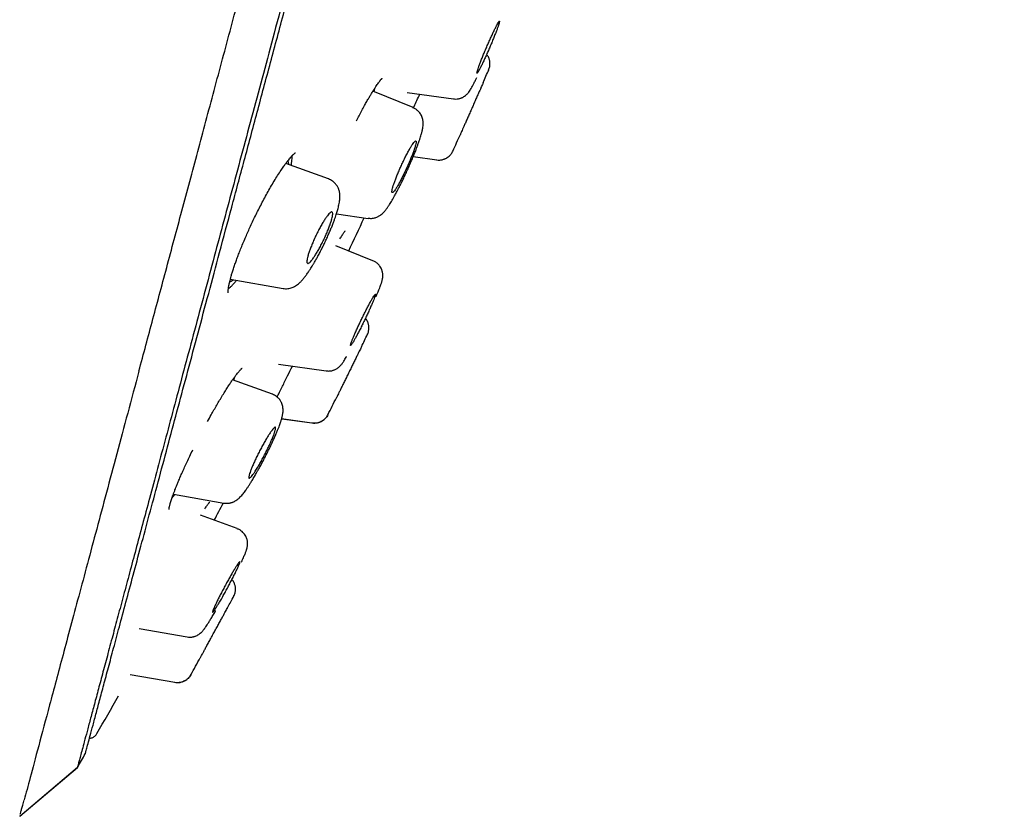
# Model space of a CAD drawing. Header units: millimetres. Extents: x 8 to 827, y 12 to 1643.
# Tile 123 of 134: x 784 to 816, y 1425 to 1450. Entities that reach past the tile are written whole.
import ezdxf

# ---------------------------------------------------------------- set-up
doc = ezdxf.new("R2010")
doc.units = ezdxf.units.MM

msp = doc.modelspace()

# ---------------------------------------------------------------- linework, layer by layer
at = {"color": 7, "linetype": 'Continuous', "lineweight": 30}
for p, q in [((799.455, 1448.647), (799.451, 1448.639)), ((799.451, 1448.639), (799.455, 1448.647)), ((797.022, 1447.433), (795.73, 1447.955)), ((796.829, 1447.92), (798.32, 1447.711)), ((797.03, 1445.858), (797.783, 1445.752)), ((798.306, 1446.041), (798.304, 1446.036)), ((798.304, 1446.036), (798.306, 1446.041)), ((794.31, 1445.142), (792.938, 1445.642)), ((797.781, 1445.752), (797.783, 1445.752)), ((794.34, 1445.125), (794.342, 1445.131)), ((794.562, 1444.019), (795.584, 1443.875)), ((795.735, 1442.513), (794.543, 1442.994)), ((791.153, 1441.92), (792.846, 1441.621)), ((795.559, 1440.148), (795.555, 1440.14)), ((795.555, 1440.14), (795.559, 1440.148)), ((792.697, 1439.192), (794.235, 1438.976)), ((792.504, 1438.225), (791.227, 1438.69)), ((791.263, 1438.677), (791.294, 1438.785)), ((793.772, 1437.296), (792.802, 1437.433)), ((792.804, 1437.44), (793.775, 1437.303)), ((793.772, 1437.296), (793.775, 1437.304)), ((794.291, 1437.573), (794.289, 1437.568)), ((794.289, 1437.568), (794.291, 1437.573)), ((789.324, 1435.018), (790.949, 1434.731)), ((791.376, 1433.909), (790.198, 1434.338)), ((791.263, 1431.737), (791.26, 1431.731)), ((791.26, 1431.731), (791.263, 1431.737)), ((788.228, 1430.7), (789.766, 1430.429)), ((787.936, 1429.226), (789.366, 1428.973)), ((789.889, 1429.222), (789.886, 1429.216)), ((789.886, 1429.216), (789.889, 1429.222)), ((784.387, 1424.67), (786.244, 1426.244)), ((784.387, 1424.669), (786.242, 1426.241)), ((784.386, 1424.672), (784.389, 1424.682))]:
    msp.add_line(p, q, dxfattribs=at)
for radius, start, end in [(221.7, 336.46527, 336.58121), (221.7, 335.84388, 335.99562), (220, 334.72456, 335.03083), (221.7, 334.05252, 334.16476), (221.7, 333.42163, 333.57924), (220, 332.20645, 332.36994), (221.7, 331.62066, 331.72373), (221.7, 330.98137, 331.14304), (220, 330.16966, 330.53309), (220, 329.84342, 329.9746)]:
    msp.add_arc((596.017, 1536.761), radius, start, end, dxfattribs=at)
for points, knots in [([(788.217, 1438.967), (788.365, 1439.521), (788.662, 1440.63), (789.135, 1442.393), (789.626, 1444.225), (790.136, 1446.129), (790.664, 1448.101), (791.209, 1450.135), (791.77, 1452.229), (792.346, 1454.379), (792.936, 1456.58), (793.539, 1458.83), (794.154, 1461.123), (794.779, 1463.456), (795.413, 1465.825), (796.056, 1468.223), (796.705, 1470.647), (797.361, 1473.093), (798.021, 1475.555), (798.684, 1478.03), (799.349, 1480.513), (800.015, 1482.999), (800.681, 1485.483), (801.345, 1487.961), (802.006, 1490.428), (802.663, 1492.88), (803.314, 1495.312), (803.959, 1497.719), (804.597, 1500.098), (805.225, 1502.443), (805.843, 1504.75), (806.45, 1507.014), (807.044, 1509.231), (807.625, 1511.398), (808.191, 1513.511), (808.741, 1515.565), (809.275, 1517.558), (809.791, 1519.484), (810.289, 1521.341), (810.767, 1523.124), (811.224, 1524.83), (811.659, 1526.455), (812.073, 1527.998), (812.463, 1529.456), (812.83, 1530.826), (813.173, 1532.105), (813.491, 1533.292), (813.783, 1534.383), (814.05, 1535.376), (814.289, 1536.268), (814.5, 1537.059), (814.685, 1537.747), (814.842, 1538.332), (814.97, 1538.812), (815.071, 1539.189), (815.142, 1539.453), (815.181, 1539.6), (815.186, 1539.619), (815.188, 1539.625)], [0, 0, 0, 0, 0.018042, 0.036084, 0.054125, 0.072166, 0.090206, 0.108247, 0.126288, 0.144329, 0.162369, 0.180411, 0.198454, 0.216495, 0.234536, 0.252576, 0.270617, 0.288657, 0.306697, 0.324738, 0.342779, 0.360821, 0.378863, 0.396905, 0.414946, 0.432988, 0.451029, 0.46907, 0.487111, 0.505152, 0.523194, 0.541236, 0.559277, 0.577318, 0.595359, 0.6134, 0.631441, 0.649482, 0.667522, 0.685564, 0.703605, 0.721646, 0.739687, 0.757729, 0.775771, 0.793813, 0.811856, 0.829898, 0.847941, 0.865983, 0.884024, 0.902063, 0.920103, 0.938143, 0.956182, 0.974222, 0.992264, 1, 1, 1, 1]), ([(816.017, 1537.367), (816.015, 1537.362), (816.012, 1537.351), (815.989, 1537.265), (815.953, 1537.126), (815.901, 1536.932), (815.834, 1536.682), (815.753, 1536.377), (815.66, 1536.029), (815.556, 1535.644), (815.444, 1535.228), (815.321, 1534.769), (815.186, 1534.267), (815.04, 1533.722), (814.877, 1533.114), (814.696, 1532.438), (814.496, 1531.692), (814.283, 1530.898), (814.057, 1530.057), (813.819, 1529.169), (813.569, 1528.233), (813.312, 1527.276), (813.052, 1526.305), (812.79, 1525.326), (812.518, 1524.313), (812.237, 1523.264), (811.947, 1522.181), (811.639, 1521.031), (811.313, 1519.813), (810.968, 1518.524), (810.613, 1517.2), (810.249, 1515.839), (809.876, 1514.443), (809.492, 1513.01), (809.109, 1511.583), (808.73, 1510.169), (808.356, 1508.776), (807.978, 1507.365), (807.594, 1505.934), (807.206, 1504.485), (806.801, 1502.974), (806.38, 1501.402), (805.942, 1499.768), (805.5, 1498.116), (805.053, 1496.446), (804.601, 1494.757), (804.143, 1493.049), (803.694, 1491.374), (803.255, 1489.737), (802.828, 1488.146), (802.401, 1486.553), (801.973, 1484.957), (801.545, 1483.359), (801.104, 1481.714), (800.651, 1480.022), (800.186, 1478.286), (799.722, 1476.551), (799.258, 1474.819), (798.795, 1473.088), (798.332, 1471.36), (797.885, 1469.69), (797.453, 1468.082), (797.039, 1466.538), (796.629, 1465.009), (796.223, 1463.496), (795.822, 1461.999), (795.413, 1460.472), (794.997, 1458.919), (794.575, 1457.344), (794.159, 1455.791), (793.749, 1454.26), (793.345, 1452.752), (792.949, 1451.271), (792.571, 1449.863), (792.213, 1448.528), (791.874, 1447.264), (791.543, 1446.029), (791.22, 1444.824), (790.905, 1443.65), (790.589, 1442.471), (790.274, 1441.293), (789.96, 1440.121), (789.656, 1438.988), (789.364, 1437.894), (789.082, 1436.84), (788.811, 1435.831), (788.561, 1434.895), (788.329, 1434.031), (788.115, 1433.235), (787.913, 1432.48), (787.721, 1431.765), (787.541, 1431.093), (787.367, 1430.442), (787.2, 1429.818), (787.041, 1429.226), (786.897, 1428.687), (786.766, 1428.2), (786.65, 1427.766), (786.548, 1427.384), (786.463, 1427.066), (786.393, 1426.807), (786.338, 1426.6), (786.295, 1426.439), (786.264, 1426.326), (786.246, 1426.258), (786.244, 1426.249), (786.243, 1426.246)], [0, 0, 0, 0, 0.010049, 0.020092, 0.030139, 0.040198, 0.050281, 0.060395, 0.070493, 0.079701, 0.088876, 0.098025, 0.107154, 0.116271, 0.125383, 0.135467, 0.145515, 0.155536, 0.165541, 0.175538, 0.185536, 0.195595, 0.204811, 0.214007, 0.223192, 0.232373, 0.241556, 0.25075, 0.260749, 0.270734, 0.280716, 0.290705, 0.300709, 0.310738, 0.320848, 0.330098, 0.339316, 0.34851, 0.357688, 0.366857, 0.376027, 0.385997, 0.395957, 0.405919, 0.415892, 0.425888, 0.435918, 0.446015, 0.455251, 0.464458, 0.473647, 0.482824, 0.491999, 0.501182, 0.511156, 0.521127, 0.531108, 0.541108, 0.55114, 0.561215, 0.5713, 0.580505, 0.589683, 0.598841, 0.607987, 0.617131, 0.62628, 0.636271, 0.646263, 0.656267, 0.666292, 0.676349, 0.686449, 0.696503, 0.705673, 0.714826, 0.723968, 0.733107, 0.742251, 0.751406, 0.761395, 0.771392, 0.781406, 0.791447, 0.801525, 0.811649, 0.821711, 0.830884, 0.84004, 0.849185, 0.858328, 0.867474, 0.876632, 0.886667, 0.896688, 0.906703, 0.916722, 0.926755, 0.936809, 0.946838, 0.956005, 0.965164, 0.974323, 0.983488, 0.992666, 1, 1, 1, 1]), ([(786.494, 1426.677), (786.496, 1426.683), (786.499, 1426.697), (786.53, 1426.81), (786.579, 1426.994), (786.649, 1427.253), (786.738, 1427.585), (786.845, 1427.983), (786.966, 1428.438), (787.102, 1428.946), (787.255, 1429.516), (787.424, 1430.147), (787.614, 1430.856), (787.825, 1431.645), (788.06, 1432.52), (788.312, 1433.461), (788.582, 1434.467), (788.87, 1435.539), (789.168, 1436.651), (789.474, 1437.797), (789.788, 1438.97), (790.115, 1440.19), (790.455, 1441.458), (790.815, 1442.803), (791.196, 1444.226), (791.599, 1445.728), (792.014, 1447.278), (792.443, 1448.875), (792.884, 1450.52), (793.328, 1452.178), (793.774, 1453.842), (794.218, 1455.503), (794.671, 1457.192), (795.131, 1458.91), (795.608, 1460.69), (796.102, 1462.531), (796.611, 1464.431), (797.125, 1466.351), (797.645, 1468.291), (798.172, 1470.256), (798.694, 1472.205), (799.211, 1474.133), (799.719, 1476.033), (800.23, 1477.938), (800.743, 1479.851), (801.085, 1481.128), (801.256, 1481.768)], [0, 0, 0, 0, 0.022886, 0.046235, 0.069585, 0.092966, 0.116406, 0.139855, 0.161859, 0.183789, 0.205669, 0.227524, 0.249378, 0.272804, 0.296177, 0.319526, 0.342882, 0.366274, 0.389746, 0.411811, 0.433793, 0.455718, 0.47761, 0.499495, 0.522855, 0.546164, 0.569451, 0.592749, 0.616087, 0.639569, 0.661679, 0.683715, 0.705706, 0.727679, 0.749662, 0.772994, 0.796255, 0.819478, 0.842697, 0.865948, 0.889392, 0.911524, 0.933621, 0.955712, 0.977828, 1, 1, 1, 1]), ([(799.116, 1448.583), (799.122, 1448.594), (799.135, 1448.616), (799.163, 1448.669), (799.202, 1448.744), (799.252, 1448.847), (799.308, 1448.966), (799.367, 1449.096), (799.428, 1449.234), (799.49, 1449.375), (799.549, 1449.515), (799.605, 1449.651), (799.656, 1449.779), (799.701, 1449.895), (799.739, 1449.997), (799.769, 1450.082), (799.789, 1450.146), (799.8, 1450.19), (799.8, 1450.211), (799.79, 1450.208), (799.77, 1450.181), (799.74, 1450.13), (799.701, 1450.058), (799.655, 1449.965), (799.602, 1449.855), (799.545, 1449.732), (799.485, 1449.598), (799.423, 1449.459), (799.363, 1449.318), (799.304, 1449.179), (799.25, 1449.046), (799.201, 1448.922), (799.158, 1448.811), (799.123, 1448.715), (799.097, 1448.638), (799.081, 1448.58), (799.074, 1448.545), (799.078, 1448.534), (799.091, 1448.544), (799.107, 1448.57), (799.116, 1448.583)], [0, 0, 0, 0, 0.017403, 0.034807, 0.062108, 0.08941, 0.116686, 0.143963, 0.171026, 0.19809, 0.22485, 0.251609, 0.278106, 0.304601, 0.330985, 0.357367, 0.383838, 0.410308, 0.437032, 0.463757, 0.490793, 0.51783, 0.545094, 0.57236, 0.599667, 0.626975, 0.654121, 0.681267, 0.708125, 0.734981, 0.761548, 0.788114, 0.814511, 0.840907, 0.867328, 0.893749, 0.920316, 0.946883, 0.973441, 1, 1, 1, 1]), ([(799.45, 1448.637), (799.458, 1448.656), (799.473, 1448.693), (799.489, 1448.764), (799.495, 1448.836), (799.49, 1448.904), (799.481, 1448.949), (799.47, 1448.991), (799.453, 1449.037), (799.431, 1449.082), (799.412, 1449.109), (799.404, 1449.12)], [0, 0, 0, 0, 0.119883, 0.233312, 0.433643, 0.54373, 0.632636, 0.707736, 0.802419, 0.919842, 1, 1, 1, 1]), ([(795.463, 1447.496), (795.488, 1447.54), (795.536, 1447.627), (795.603, 1447.743), (795.663, 1447.844), (795.722, 1447.941), (795.778, 1448.031), (795.83, 1448.111), (795.873, 1448.174), (795.908, 1448.223), (795.935, 1448.26), (795.955, 1448.286), (795.97, 1448.305), (795.982, 1448.32), (795.995, 1448.335), (796.009, 1448.351), (796.024, 1448.367), (796.032, 1448.374), (796.03, 1448.373), (796.029, 1448.373)], [0, 0, 0, 0, 0.092909, 0.179946, 0.261182, 0.336663, 0.428393, 0.509986, 0.581465, 0.642843, 0.69413, 0.735336, 0.766475, 0.793547, 0.822778, 0.870648, 0.923355, 0.98202, 1, 1, 1, 1]), ([(798.319, 1447.712), (798.346, 1447.71), (798.401, 1447.705), (798.47, 1447.713), (798.525, 1447.725), (798.564, 1447.738), (798.601, 1447.753), (798.639, 1447.772), (798.686, 1447.801), (798.732, 1447.839), (798.769, 1447.876), (798.792, 1447.902), (798.821, 1447.939), (798.854, 1447.988), (798.893, 1448.051), (798.931, 1448.12), (798.976, 1448.205), (799.023, 1448.297), (799.057, 1448.366), (799.071, 1448.395)], [0, 0, 0, 0, 0.051294, 0.104474, 0.131595, 0.159221, 0.182449, 0.212113, 0.248145, 0.300312, 0.345057, 0.386815, 0.429178, 0.516657, 0.608924, 0.70734, 0.811745, 0.921179, 1, 1, 1, 1]), ([(795.769, 1447.939), (795.771, 1447.946), (795.785, 1447.994), (795.794, 1448.033), (795.801, 1448.066)], [0, 0, 0, 0, 0.14742, 1, 1, 1, 1]), ([(799.276, 1448.235), (799.276, 1448.235), (799.275, 1448.234), (799.262, 1448.204), (799.239, 1448.151), (799.206, 1448.076), (799.165, 1447.982), (799.115, 1447.87), (799.06, 1447.746), (799.001, 1447.611), (798.939, 1447.471), (798.876, 1447.328), (798.815, 1447.189), (798.757, 1447.056), (798.703, 1446.934), (798.655, 1446.825), (798.614, 1446.733), (798.582, 1446.659), (798.559, 1446.607), (798.545, 1446.575), (798.544, 1446.573), (798.543, 1446.572)], [0, 0, 0, 0, 0.0417379, 0.0944114, 0.1486451, 0.2019291, 0.2567999, 0.31054, 0.36587, 0.4197045, 0.4751074, 0.5286373, 0.5837002, 0.6366685, 0.6911365, 0.7435322, 0.7974097, 0.8494642, 0.9030051, 0.9550953, 1, 1, 1, 1]), ([(797.043, 1447.425), (797.049, 1447.439), (797.112, 1447.582), (797.178, 1447.73), (797.237, 1447.863)], [0, 0, 0, 0, 0.098215, 1, 1, 1, 1]), ([(795.206, 1447.011), (795.234, 1447.065), (795.292, 1447.177), (795.378, 1447.34), (795.435, 1447.443), (795.463, 1447.496)], [0, 0, 0, 0, 0.320445, 0.656499, 1, 1, 1, 1]), ([(795.584, 1443.879), (795.608, 1443.877), (795.655, 1443.872), (795.721, 1443.877), (795.779, 1443.888), (795.832, 1443.903), (795.877, 1443.921), (795.917, 1443.942), (795.961, 1443.968), (796.007, 1444.002), (796.053, 1444.043), (796.104, 1444.096), (796.159, 1444.164), (796.213, 1444.239), (796.261, 1444.312), (796.305, 1444.383), (796.349, 1444.456), (796.395, 1444.535), (796.448, 1444.63), (796.504, 1444.734), (796.561, 1444.843), (796.616, 1444.951), (796.676, 1445.072), (796.74, 1445.206), (796.809, 1445.353), (796.879, 1445.506), (796.945, 1445.658), (797.006, 1445.8), (797.06, 1445.931), (797.107, 1446.048), (797.147, 1446.153), (797.186, 1446.258), (797.221, 1446.358), (797.252, 1446.451), (797.276, 1446.529), (797.294, 1446.591), (797.308, 1446.645), (797.319, 1446.691), (797.331, 1446.743), (797.342, 1446.809), (797.349, 1446.879), (797.35, 1446.952), (797.342, 1447.021), (797.329, 1447.083), (797.306, 1447.147), (797.276, 1447.208), (797.237, 1447.267), (797.183, 1447.327), (797.111, 1447.386), (797.051, 1447.414), (797.02, 1447.428)], [0, 0, 0, 0, 0.014806, 0.0283, 0.040285, 0.050642, 0.061886, 0.071646, 0.080689, 0.096913, 0.11462, 0.13597, 0.167606, 0.19547, 0.221354, 0.245244, 0.266851, 0.288084, 0.313497, 0.343321, 0.365688, 0.390073, 0.416444, 0.444719, 0.474917, 0.50696, 0.538277, 0.567675, 0.595173, 0.620792, 0.644534, 0.666402, 0.695672, 0.720686, 0.741869, 0.763272, 0.778218, 0.793725, 0.810706, 0.830481, 0.85296, 0.874687, 0.890149, 0.904647, 0.918395, 0.932133, 0.945964, 0.961563, 0.979778, 1, 1, 1, 1]), ([(796.366, 1444.701), (796.372, 1444.705), (796.383, 1444.711), (796.408, 1444.738), (796.444, 1444.786), (796.494, 1444.862), (796.55, 1444.957), (796.612, 1445.069), (796.676, 1445.193), (796.742, 1445.326), (796.807, 1445.464), (796.87, 1445.603), (796.928, 1445.74), (796.981, 1445.87), (797.027, 1445.99), (797.065, 1446.099), (797.094, 1446.192), (797.114, 1446.268), (797.122, 1446.322), (797.12, 1446.356), (797.106, 1446.365), (797.082, 1446.35), (797.047, 1446.31), (797.002, 1446.248), (796.95, 1446.164), (796.892, 1446.062), (796.829, 1445.945), (796.763, 1445.817), (796.698, 1445.682), (796.633, 1445.543), (796.572, 1445.404), (796.516, 1445.27), (796.465, 1445.143), (796.422, 1445.027), (796.387, 1444.924), (796.361, 1444.837), (796.346, 1444.769), (796.342, 1444.723), (796.348, 1444.698), (796.36, 1444.7), (796.366, 1444.701)], [0, 0, 0, 0, 0.017774, 0.035548, 0.063134, 0.090722, 0.118279, 0.145837, 0.173055, 0.200273, 0.227001, 0.253728, 0.280023, 0.306316, 0.332413, 0.358508, 0.384728, 0.410948, 0.43757, 0.464194, 0.491329, 0.518466, 0.545988, 0.573512, 0.601116, 0.628721, 0.656072, 0.683423, 0.710309, 0.737193, 0.763604, 0.790014, 0.816138, 0.842261, 0.868406, 0.89455, 0.920919, 0.947288, 0.973643, 1, 1, 1, 1]), ([(792.786, 1445.426), (792.814, 1445.468), (792.868, 1445.547), (792.94, 1445.647), (793.001, 1445.726), (793.05, 1445.787), (793.088, 1445.831), (793.115, 1445.863), (793.135, 1445.884), (793.151, 1445.901), (793.165, 1445.915), (793.178, 1445.928), (793.195, 1445.944), (793.216, 1445.962), (793.234, 1445.977), (793.244, 1445.983), (793.244, 1445.984), (793.243, 1445.984)], [0, 0, 0, 0, 0.132687, 0.250907, 0.354606, 0.443753, 0.518346, 0.569404, 0.610384, 0.642158, 0.673436, 0.7065, 0.741338, 0.815712, 0.893315, 0.973768, 1, 1, 1, 1]), ([(793.108, 1445.58), (793.111, 1445.599), (793.124, 1445.66), (793.134, 1445.744), (793.139, 1445.827), (793.135, 1445.866), (793.134, 1445.882)], [0, 0, 0, 0, 0.139218, 0.453827, 0.773871, 1, 1, 1, 1]), ([(797.781, 1445.753), (797.814, 1445.75), (797.874, 1445.745), (797.949, 1445.756), (798.001, 1445.77), (798.036, 1445.783), (798.075, 1445.8), (798.125, 1445.827), (798.189, 1445.876), (798.243, 1445.934), (798.283, 1445.993), (798.299, 1446.027), (798.308, 1446.045)], [0, 0, 0, 0, 0.151709, 0.279199, 0.348458, 0.404164, 0.450997, 0.544674, 0.669783, 0.82343, 0.909372, 1, 1, 1, 1]), ([(792.995, 1445.718), (793, 1445.708), (793.011, 1445.687), (793.018, 1445.65), (793.017, 1445.619), (793.017, 1445.613)], [0, 0, 0, 0, 0.390315, 0.893617, 1, 1, 1, 1]), ([(791.083, 1441.48), (791.083, 1441.48), (791.083, 1441.48), (791.082, 1441.489), (791.082, 1441.509), (791.082, 1441.531), (791.084, 1441.558), (791.087, 1441.589), (791.091, 1441.627), (791.098, 1441.67), (791.107, 1441.719), (791.118, 1441.776), (791.134, 1441.845), (791.154, 1441.926), (791.18, 1442.022), (791.213, 1442.131), (791.253, 1442.259), (791.299, 1442.395), (791.35, 1442.538), (791.404, 1442.685), (791.466, 1442.845), (791.536, 1443.018), (791.61, 1443.194), (791.686, 1443.369), (791.763, 1443.541), (791.846, 1443.721), (791.935, 1443.907), (792.029, 1444.099), (792.129, 1444.294), (792.232, 1444.491), (792.34, 1444.689), (792.45, 1444.884), (792.562, 1445.075), (792.675, 1445.259), (792.748, 1445.369), (792.785, 1445.425)], [0, 0, 0, 0, 0.0101031, 0.0317632, 0.051319, 0.0683811, 0.0831387, 0.0998946, 0.1172033, 0.1350637, 0.1534741, 0.172479, 0.1942675, 0.2200556, 0.245909, 0.2747947, 0.3067226, 0.3417067, 0.3719034, 0.4040615, 0.4381743, 0.4742278, 0.5122023, 0.5453024, 0.5797116, 0.6154279, 0.6525211, 0.6910603, 0.7310553, 0.7724961, 0.8153537, 0.8595835, 0.9051321, 0.9519483, 1, 1, 1, 1]), ([(792.845, 1441.624), (792.871, 1441.621), (792.922, 1441.614), (792.998, 1441.618), (793.071, 1441.63), (793.145, 1441.654), (793.216, 1441.686), (793.283, 1441.728), (793.35, 1441.779), (793.416, 1441.841), (793.481, 1441.912), (793.547, 1441.993), (793.616, 1442.086), (793.68, 1442.179), (793.735, 1442.264), (793.775, 1442.328), (793.803, 1442.375), (793.826, 1442.412), (793.848, 1442.451), (793.877, 1442.5), (793.918, 1442.571), (793.971, 1442.668), (794.037, 1442.792), (794.107, 1442.928), (794.175, 1443.068), (794.24, 1443.206), (794.301, 1443.341), (794.357, 1443.471), (794.409, 1443.596), (794.455, 1443.714), (794.495, 1443.821), (794.528, 1443.915), (794.555, 1443.995), (794.577, 1444.065), (794.596, 1444.131), (794.615, 1444.2), (794.634, 1444.276), (794.651, 1444.355), (794.663, 1444.432), (794.672, 1444.508), (794.674, 1444.578), (794.672, 1444.644), (794.664, 1444.709), (794.651, 1444.765), (794.636, 1444.811), (794.621, 1444.846), (794.605, 1444.881), (794.586, 1444.913), (794.567, 1444.942), (794.547, 1444.967), (794.525, 1444.991), (794.502, 1445.014), (794.47, 1445.044), (794.426, 1445.079), (794.369, 1445.115), (794.331, 1445.13), (794.31, 1445.139)], [0, 0, 0, 0, 0.016218, 0.03236, 0.04827, 0.063772, 0.083701, 0.10426, 0.126705, 0.154871, 0.183615, 0.213021, 0.243063, 0.273579, 0.295294, 0.311966, 0.323654, 0.330684, 0.340118, 0.352122, 0.366704, 0.390178, 0.418283, 0.447854, 0.476703, 0.504852, 0.532309, 0.559073, 0.585146, 0.610535, 0.634499, 0.656145, 0.675483, 0.692514, 0.708211, 0.726146, 0.74658, 0.768758, 0.79222, 0.814694, 0.835366, 0.853527, 0.868396, 0.883346, 0.894739, 0.902512, 0.90925, 0.916807, 0.922525, 0.928874, 0.935541, 0.940883, 0.946761, 0.960727, 0.978341, 1, 1, 1, 1]), ([(793.823, 1442.602), (793.81, 1442.585), (793.786, 1442.551), (793.745, 1442.501), (793.703, 1442.457), (793.665, 1442.428), (793.636, 1442.423), (793.618, 1442.44), (793.611, 1442.478), (793.616, 1442.537), (793.631, 1442.616), (793.657, 1442.713), (793.694, 1442.826), (793.741, 1442.953), (793.797, 1443.089), (793.86, 1443.232), (793.928, 1443.376), (794, 1443.517), (794.072, 1443.649), (794.143, 1443.769), (794.21, 1443.873), (794.27, 1443.958), (794.324, 1444.022), (794.368, 1444.064), (794.403, 1444.084), (794.428, 1444.081), (794.442, 1444.056), (794.444, 1444.01), (794.436, 1443.942), (794.416, 1443.857), (794.386, 1443.753), (794.345, 1443.635), (794.295, 1443.504), (794.236, 1443.364), (794.171, 1443.221), (794.101, 1443.078), (794.029, 1442.94), (793.957, 1442.812), (793.887, 1442.696), (793.844, 1442.633), (793.823, 1442.602)], [0, 0, 0, 0, 0.016835, 0.03367, 0.060376, 0.087079, 0.113136, 0.139189, 0.164929, 0.190667, 0.216561, 0.242454, 0.26893, 0.295408, 0.322654, 0.349904, 0.377747, 0.405595, 0.433579, 0.461564, 0.489182, 0.5168, 0.543734, 0.570666, 0.596899, 0.623128, 0.648922, 0.674713, 0.70051, 0.726306, 0.752566, 0.778828, 0.805834, 0.832843, 0.860538, 0.888236, 0.91618, 0.944127, 0.972064, 1, 1, 1, 1]), ([(794.673, 1443.216), (794.685, 1443.236), (794.709, 1443.276), (794.743, 1443.33), (794.775, 1443.379), (794.802, 1443.419), (794.822, 1443.447), (794.835, 1443.464), (794.842, 1443.472), (794.845, 1443.476), (794.843, 1443.475), (794.843, 1443.475)], [0, 0, 0, 0, 0.136279, 0.269699, 0.410657, 0.542076, 0.668068, 0.792997, 0.883664, 0.98078, 1, 1, 1, 1]), ([(795.835, 1441.359), (795.837, 1441.365), (795.854, 1441.404), (795.881, 1441.468), (795.919, 1441.56), (795.953, 1441.645), (795.98, 1441.717), (795.998, 1441.77), (796.011, 1441.808), (796.024, 1441.85), (796.036, 1441.899), (796.045, 1441.943), (796.05, 1441.981), (796.052, 1442.011), (796.053, 1442.044), (796.051, 1442.081), (796.047, 1442.12), (796.039, 1442.156), (796.031, 1442.19), (796.017, 1442.229), (795.995, 1442.279), (795.959, 1442.34), (795.904, 1442.405), (795.829, 1442.468), (795.768, 1442.497), (795.736, 1442.513)], [0, 0, 0, 0, 0.013669, 0.084649, 0.150922, 0.241512, 0.321511, 0.377828, 0.427554, 0.477688, 0.532011, 0.589624, 0.619208, 0.642305, 0.659925, 0.683347, 0.711307, 0.731185, 0.749725, 0.770885, 0.801018, 0.840001, 0.887155, 0.94116, 1, 1, 1, 1]), ([(791.091, 1441.621), (791.106, 1441.631), (791.141, 1441.654), (791.208, 1441.717), (791.279, 1441.792), (791.331, 1441.857), (791.352, 1441.885)], [0, 0, 0, 0, 0.215684, 0.501205, 0.791664, 1, 1, 1, 1]), ([(791.252, 1441.902), (791.246, 1441.897), (791.22, 1441.873), (791.181, 1441.849), (791.146, 1441.831), (791.133, 1441.832), (791.131, 1441.832)], [0, 0, 0, 0, 0.117503, 0.538032, 0.951243, 1, 1, 1, 1]), ([(795.067, 1439.851), (795.075, 1439.863), (795.09, 1439.887), (795.124, 1439.944), (795.168, 1440.024), (795.226, 1440.132), (795.29, 1440.254), (795.357, 1440.385), (795.425, 1440.523), (795.492, 1440.663), (795.557, 1440.801), (795.618, 1440.932), (795.673, 1441.055), (795.72, 1441.165), (795.76, 1441.26), (795.79, 1441.338), (795.809, 1441.396), (795.818, 1441.433), (795.816, 1441.448), (795.803, 1441.439), (795.778, 1441.406), (795.742, 1441.35), (795.697, 1441.272), (795.643, 1441.175), (795.583, 1441.061), (795.518, 1440.935), (795.45, 1440.8), (795.382, 1440.662), (795.315, 1440.522), (795.252, 1440.386), (795.193, 1440.258), (795.141, 1440.14), (795.096, 1440.035), (795.06, 1439.946), (795.034, 1439.875), (795.018, 1439.825), (795.014, 1439.796), (795.02, 1439.791), (795.037, 1439.807), (795.057, 1439.836), (795.067, 1439.851)], [0, 0, 0, 0, 0.017774, 0.035548, 0.063134, 0.090722, 0.118279, 0.145837, 0.173055, 0.200273, 0.227001, 0.253728, 0.280023, 0.306316, 0.332413, 0.358508, 0.384728, 0.410948, 0.43757, 0.464194, 0.491329, 0.518466, 0.545988, 0.573512, 0.601116, 0.628721, 0.656072, 0.683423, 0.710309, 0.737193, 0.763604, 0.790014, 0.816138, 0.842261, 0.868406, 0.89455, 0.920919, 0.947288, 0.973643, 1, 1, 1, 1]), ([(795.554, 1440.138), (795.562, 1440.157), (795.579, 1440.194), (795.599, 1440.266), (795.607, 1440.34), (795.604, 1440.409), (795.596, 1440.457), (795.585, 1440.5), (795.569, 1440.548), (795.545, 1440.599), (795.523, 1440.632), (795.511, 1440.648)], [0, 0, 0, 0, 0.11553, 0.225086, 0.419042, 0.52583, 0.612145, 0.68508, 0.777044, 0.891091, 1, 1, 1, 1]), ([(795.369, 1439.757), (795.369, 1439.757), (795.369, 1439.757), (795.356, 1439.731), (795.332, 1439.682), (795.296, 1439.609), (795.251, 1439.518), (795.197, 1439.408), (795.137, 1439.285), (795.071, 1439.151), (795.003, 1439.012), (794.933, 1438.871), (794.866, 1438.733), (794.801, 1438.601), (794.741, 1438.48), (794.688, 1438.372), (794.643, 1438.28), (794.606, 1438.206), (794.58, 1438.153), (794.564, 1438.119), (794.562, 1438.115), (794.561, 1438.114)], [0, 0, 0, 0, 0.035562, 0.088025, 0.142062, 0.195528, 0.250613, 0.304849, 0.360712, 0.415129, 0.471138, 0.525076, 0.580548, 0.633581, 0.688093, 0.740192, 0.793741, 0.845264, 0.898242, 0.949787, 1, 1, 1, 1]), ([(794.235, 1438.976), (794.258, 1438.974), (794.3, 1438.97), (794.359, 1438.974), (794.411, 1438.982), (794.452, 1438.993), (794.489, 1439.006), (794.523, 1439.02), (794.563, 1439.041), (794.604, 1439.067), (794.637, 1439.094), (794.662, 1439.116), (794.68, 1439.134), (794.697, 1439.152), (794.718, 1439.177), (794.742, 1439.207), (794.769, 1439.245), (794.8, 1439.293), (794.836, 1439.351), (794.864, 1439.398), (794.883, 1439.429), (794.885, 1439.434)], [0, 0, 0, 0, 0.054867, 0.101823, 0.139902, 0.179161, 0.202743, 0.233628, 0.273965, 0.321441, 0.361312, 0.391402, 0.414929, 0.459552, 0.518686, 0.592517, 0.681078, 0.772182, 0.874683, 0.981687, 1, 1, 1, 1]), ([(788.217, 1438.967), (787.975, 1438.064), (787.492, 1436.258), (786.849, 1433.857), (786.27, 1431.695), (785.765, 1429.809), (785.336, 1428.203), (784.985, 1426.892), (784.707, 1425.853), (784.591, 1425.417), (784.533, 1425.199)], [0, 0, 0, 0, 0.125007, 0.250015, 0.375019, 0.500014, 0.625012, 0.750014, 0.875011, 1, 1, 1, 1]), ([(790.808, 1438.031), (790.841, 1438.087), (790.905, 1438.194), (790.995, 1438.339), (791.077, 1438.467), (791.15, 1438.578), (791.215, 1438.674), (791.276, 1438.76), (791.331, 1438.835), (791.38, 1438.899), (791.42, 1438.949), (791.452, 1438.987), (791.477, 1439.015), (791.496, 1439.034), (791.511, 1439.048), (791.521, 1439.058), (791.527, 1439.063), (791.53, 1439.066), (791.529, 1439.065), (791.529, 1439.065)], [0, 0, 0, 0, 0.09886, 0.192315, 0.280306, 0.362783, 0.439712, 0.51108, 0.589374, 0.659683, 0.722038, 0.776472, 0.823013, 0.861684, 0.892722, 0.92274, 0.954833, 0.989006, 1, 1, 1, 1]), ([(792.656, 1438.136), (792.673, 1438.169), (792.727, 1438.279), (792.839, 1438.505), (792.986, 1438.803), (793.095, 1439.023), (793.147, 1439.129)], [0, 0, 0, 0, 0.109077, 0.361272, 0.693974, 1, 1, 1, 1]), ([(790.949, 1434.731), (790.973, 1434.728), (791.016, 1434.722), (791.077, 1434.724), (791.127, 1434.731), (791.165, 1434.739), (791.193, 1434.747), (791.219, 1434.755), (791.249, 1434.767), (791.29, 1434.786), (791.336, 1434.813), (791.383, 1434.845), (791.431, 1434.886), (791.472, 1434.926), (791.519, 1434.977), (791.563, 1435.03), (791.605, 1435.084), (791.649, 1435.144), (791.697, 1435.213), (791.751, 1435.293), (791.808, 1435.383), (791.873, 1435.488), (791.948, 1435.615), (792.023, 1435.746), (792.095, 1435.876), (792.163, 1435.999), (792.234, 1436.134), (792.308, 1436.278), (792.383, 1436.43), (792.458, 1436.584), (792.527, 1436.732), (792.587, 1436.868), (792.638, 1436.987), (792.681, 1437.091), (792.716, 1437.18), (792.744, 1437.255), (792.766, 1437.317), (792.783, 1437.369), (792.795, 1437.41), (792.804, 1437.443), (792.813, 1437.475), (792.822, 1437.509), (792.83, 1437.55), (792.839, 1437.599), (792.846, 1437.654), (792.849, 1437.713), (792.846, 1437.774), (792.837, 1437.835), (792.821, 1437.897), (792.8, 1437.948), (792.778, 1437.992), (792.753, 1438.033), (792.721, 1438.075), (792.68, 1438.118), (792.631, 1438.159), (792.572, 1438.197), (792.527, 1438.216), (792.504, 1438.225)], [0, 0, 0, 0, 0.014206, 0.026396, 0.036363, 0.043983, 0.049198, 0.053715, 0.06176, 0.072724, 0.086532, 0.101416, 0.11417, 0.135681, 0.157582, 0.179378, 0.200176, 0.220315, 0.245155, 0.269699, 0.294441, 0.322161, 0.353312, 0.387935, 0.412983, 0.439625, 0.4679, 0.49782, 0.529263, 0.562237, 0.594552, 0.624573, 0.652303, 0.67775, 0.700928, 0.721835, 0.740476, 0.756847, 0.770938, 0.781239, 0.79159, 0.802889, 0.815323, 0.830603, 0.848664, 0.865833, 0.880095, 0.894057, 0.907627, 0.920437, 0.928549, 0.937076, 0.948644, 0.959358, 0.971649, 0.985293, 1, 1, 1, 1]), ([(790.423, 1437.355), (790.461, 1437.426), (790.53, 1437.551), (790.628, 1437.724), (790.718, 1437.881), (790.777, 1437.981), (790.808, 1438.031)], [0, 0, 0, 0, 0.2968662, 0.5260516, 0.7604395, 1, 1, 1, 1]), ([(794.289, 1437.568), (794.277, 1437.546), (794.252, 1437.502), (794.202, 1437.443), (794.143, 1437.39), (794.075, 1437.347), (794.001, 1437.315), (793.924, 1437.297), (793.847, 1437.289), (793.797, 1437.294), (793.772, 1437.296)], [0, 0, 0, 0, 0.119667, 0.243791, 0.371076, 0.500002, 0.628928, 0.756212, 0.880335, 1, 1, 1, 1]), ([(793.775, 1437.303), (793.807, 1437.301), (793.865, 1437.295), (793.938, 1437.306), (793.989, 1437.319), (794.022, 1437.33), (794.06, 1437.346), (794.109, 1437.372), (794.172, 1437.417), (794.24, 1437.484), (794.274, 1437.544), (794.293, 1437.576)], [0, 0, 0, 0, 0.1521634, 0.2796842, 0.3488616, 0.4044673, 0.4512098, 0.5447047, 0.6696084, 0.8232229, 1, 1, 1, 1]), ([(792.014, 1435.852), (792, 1435.829), (791.973, 1435.785), (791.927, 1435.715), (791.878, 1435.644), (791.831, 1435.584), (791.793, 1435.544), (791.766, 1435.526), (791.75, 1435.531), (791.745, 1435.557), (791.752, 1435.605), (791.771, 1435.673), (791.801, 1435.761), (791.843, 1435.867), (791.894, 1435.988), (791.954, 1436.12), (792.022, 1436.26), (792.094, 1436.404), (792.169, 1436.545), (792.243, 1436.679), (792.315, 1436.803), (792.383, 1436.913), (792.444, 1437.006), (792.497, 1437.079), (792.54, 1437.132), (792.574, 1437.163), (792.597, 1437.172), (792.609, 1437.16), (792.609, 1437.125), (792.598, 1437.07), (792.574, 1436.993), (792.54, 1436.898), (792.495, 1436.787), (792.44, 1436.661), (792.376, 1436.525), (792.307, 1436.383), (792.234, 1436.24), (792.159, 1436.101), (792.084, 1435.969), (792.037, 1435.891), (792.014, 1435.852)], [0, 0, 0, 0, 0.016835, 0.03367, 0.060376, 0.087079, 0.113136, 0.139189, 0.164929, 0.190667, 0.216561, 0.242454, 0.26893, 0.295408, 0.322654, 0.349904, 0.377747, 0.405595, 0.433579, 0.461564, 0.489182, 0.5168, 0.543734, 0.570666, 0.596899, 0.623128, 0.648922, 0.674713, 0.70051, 0.726306, 0.752566, 0.778828, 0.805834, 0.832843, 0.860538, 0.888236, 0.91618, 0.944127, 0.972064, 1, 1, 1, 1]), ([(789.184, 1434.529), (789.184, 1434.529), (789.184, 1434.528), (789.184, 1434.534), (789.185, 1434.548), (789.188, 1434.568), (789.193, 1434.592), (789.198, 1434.619), (789.206, 1434.651), (789.217, 1434.693), (789.232, 1434.746), (789.251, 1434.807), (789.273, 1434.875), (789.297, 1434.943), (789.32, 1435.005), (789.339, 1435.057), (789.357, 1435.105), (789.378, 1435.161), (789.407, 1435.235), (789.445, 1435.33), (789.492, 1435.442), (789.547, 1435.573), (789.612, 1435.72), (789.684, 1435.882), (789.764, 1436.056), (789.852, 1436.243), (789.915, 1436.372), (789.948, 1436.439)], [0, 0, 0, 0, 0.000097, 0.032361, 0.067272, 0.09944, 0.129913, 0.154588, 0.183978, 0.218122, 0.257003, 0.300443, 0.341723, 0.383849, 0.417855, 0.443707, 0.464615, 0.489039, 0.525129, 0.56738, 0.615763, 0.670234, 0.729757, 0.792507, 0.85843, 0.927538, 1, 1, 1, 1]), ([(789.277, 1434.884), (789.299, 1434.911), (789.33, 1434.948), (789.365, 1434.997), (789.374, 1435.009)], [0, 0, 0, 0, 0.750078, 1, 1, 1, 1]), ([(790.335, 1434.548), (790.341, 1434.557), (790.361, 1434.588), (790.39, 1434.63), (790.421, 1434.672), (790.445, 1434.704), (790.463, 1434.727), (790.477, 1434.745), (790.488, 1434.758), (790.492, 1434.763), (790.491, 1434.762), (790.49, 1434.762)], [0, 0, 0, 0, 0.07753, 0.255812, 0.413369, 0.550287, 0.666635, 0.762475, 0.847601, 0.971244, 1, 1, 1, 1]), ([(791.506, 1432.83), (791.51, 1432.838), (791.529, 1432.877), (791.556, 1432.938), (791.589, 1433.011), (791.615, 1433.071), (791.636, 1433.122), (791.652, 1433.164), (791.664, 1433.198), (791.674, 1433.227), (791.681, 1433.25), (791.69, 1433.282), (791.698, 1433.323), (791.705, 1433.37), (791.709, 1433.426), (791.705, 1433.486), (791.696, 1433.539), (791.683, 1433.586), (791.663, 1433.639), (791.632, 1433.698), (791.588, 1433.76), (791.529, 1433.818), (791.458, 1433.87), (791.403, 1433.894), (791.375, 1433.906)], [0, 0, 0, 0, 0.019908, 0.096003, 0.166301, 0.230836, 0.28959, 0.342578, 0.389802, 0.431244, 0.466895, 0.504483, 0.539385, 0.581092, 0.6274, 0.674162, 0.698631, 0.727207, 0.761348, 0.800912, 0.845477, 0.894286, 0.946247, 1, 1, 1, 1]), ([(790.908, 1431.725), (790.894, 1431.699), (790.864, 1431.648), (790.814, 1431.561), (790.759, 1431.469), (790.704, 1431.38), (790.658, 1431.309), (790.622, 1431.259), (790.597, 1431.229), (790.583, 1431.22), (790.581, 1431.234), (790.591, 1431.27), (790.613, 1431.328), (790.647, 1431.407), (790.693, 1431.504), (790.748, 1431.619), (790.812, 1431.747), (790.883, 1431.883), (790.958, 1432.025), (791.034, 1432.166), (791.109, 1432.302), (791.181, 1432.429), (791.248, 1432.544), (791.308, 1432.644), (791.36, 1432.726), (791.402, 1432.79), (791.434, 1432.832), (791.455, 1432.854), (791.465, 1432.854), (791.462, 1432.832), (791.447, 1432.787), (791.421, 1432.722), (791.382, 1432.636), (791.333, 1432.531), (791.274, 1432.411), (791.207, 1432.279), (791.135, 1432.141), (791.06, 1431.999), (790.983, 1431.858), (790.933, 1431.77), (790.908, 1431.725)], [0, 0, 0, 0, 0.016835, 0.03367, 0.060376, 0.087079, 0.113136, 0.139189, 0.164929, 0.190667, 0.216561, 0.242454, 0.26893, 0.295408, 0.322654, 0.349904, 0.377747, 0.405595, 0.433579, 0.461564, 0.489182, 0.5168, 0.543734, 0.570666, 0.596899, 0.623128, 0.648922, 0.674713, 0.70051, 0.726306, 0.752566, 0.778828, 0.805834, 0.832843, 0.860538, 0.888236, 0.91618, 0.944127, 0.972064, 1, 1, 1, 1]), ([(791.26, 1431.732), (791.269, 1431.751), (791.288, 1431.788), (791.305, 1431.847), (791.316, 1431.902), (791.32, 1431.958), (791.318, 1432.012), (791.311, 1432.061), (791.3, 1432.107), (791.282, 1432.157), (791.258, 1432.21), (791.234, 1432.243), (791.223, 1432.259)], [0, 0, 0, 0, 0.115177, 0.224799, 0.326919, 0.419914, 0.527557, 0.614763, 0.688304, 0.780928, 0.895857, 1, 1, 1, 1]), ([(789.766, 1430.432), (789.792, 1430.428), (789.842, 1430.422), (789.91, 1430.426), (789.961, 1430.435), (790.003, 1430.446), (790.041, 1430.459), (790.087, 1430.479), (790.13, 1430.504), (790.165, 1430.529), (790.199, 1430.556), (790.232, 1430.587), (790.267, 1430.625), (790.294, 1430.659), (790.313, 1430.683), (790.328, 1430.704), (790.345, 1430.727), (790.37, 1430.764), (790.407, 1430.819), (790.459, 1430.899), (790.521, 1430.999), (790.593, 1431.118), (790.648, 1431.212), (790.68, 1431.267), (790.683, 1431.272)], [0, 0, 0, 0, 0.043442, 0.080597, 0.110592, 0.128623, 0.151072, 0.180888, 0.217915, 0.238827, 0.261718, 0.314921, 0.365377, 0.406814, 0.440149, 0.471372, 0.504469, 0.539445, 0.615046, 0.698262, 0.789189, 0.887105, 0.988525, 1, 1, 1, 1]), ([(790.188, 1429.763), (790.188, 1429.763), (790.187, 1429.762), (790.2, 1429.785), (790.225, 1429.83), (790.263, 1429.9), (790.311, 1429.988), (790.37, 1430.096), (790.436, 1430.218), (790.509, 1430.351), (790.584, 1430.489), (790.661, 1430.629), (790.735, 1430.766), (790.807, 1430.897), (790.872, 1431.016), (790.93, 1431.124), (790.98, 1431.214), (791.02, 1431.288), (791.05, 1431.343), (791.068, 1431.376), (791.076, 1431.39), (791.074, 1431.386), (791.073, 1431.386)], [0, 0, 0, 0, 0.028891, 0.081051, 0.134801, 0.188467, 0.243795, 0.29865, 0.355179, 0.410339, 0.46712, 0.521588, 0.577593, 0.630731, 0.685326, 0.737083, 0.790252, 0.841129, 0.893423, 0.944281, 0.996611, 1, 1, 1, 1]), ([(789.886, 1429.216), (789.873, 1429.195), (789.846, 1429.152), (789.794, 1429.095), (789.734, 1429.045), (789.664, 1429.005), (789.59, 1428.977), (789.513, 1428.961), (789.436, 1428.956), (789.386, 1428.963), (789.362, 1428.966)], [0, 0, 0, 0, 0.119732, 0.243868, 0.371124, 0.5, 0.628875, 0.756132, 0.880268, 1, 1, 1, 1]), ([(789.365, 1428.973), (789.396, 1428.969), (789.454, 1428.962), (789.532, 1428.97), (789.592, 1428.984), (789.643, 1429.002), (789.698, 1429.028), (789.762, 1429.069), (789.832, 1429.133), (789.869, 1429.191), (789.889, 1429.221)], [0, 0, 0, 0, 0.152223, 0.279692, 0.378274, 0.451012, 0.544452, 0.669302, 0.822954, 1, 1, 1, 1]), ([(786.628, 1427.176), (786.641, 1427.177), (786.67, 1427.18), (786.714, 1427.193), (786.76, 1427.215), (786.803, 1427.245), (786.84, 1427.282), (786.858, 1427.311), (786.868, 1427.326)], [0, 0, 0, 0, 0.129315, 0.296993, 0.47056, 0.647476, 0.824911, 1, 1, 1, 1]), ([(784.403, 1424.733), (784.408, 1424.753), (784.42, 1424.796), (784.447, 1424.897), (784.481, 1425.026), (784.511, 1425.137), (784.526, 1425.193)], [0, 0, 0, 0, 0.233307, 0.488872, 0.744436, 1, 1, 1, 1])]:
    msp.add_open_spline(points, degree=3, knots=knots, dxfattribs=at)

doc.saveas('drawing.dxf')
